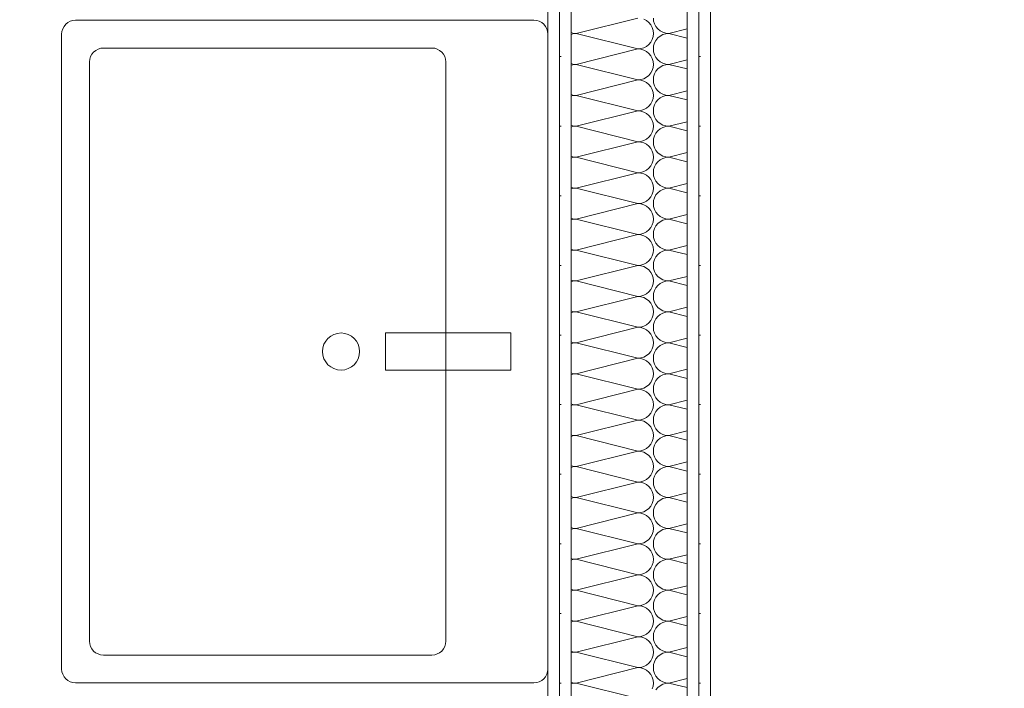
# Model space of a CAD drawing. Header units: metres. Extents: x -167 to 262, y -186 to 508.
# Tile 150 of 207: x 41.149 to 42.21, y 42.723 to 43.444. Entities that reach past the tile are written whole.
import ezdxf

# ---------------------------------------------------------------- set-up
doc = ezdxf.new("R2010")
doc.units = ezdxf.units.M
doc.header["$MEASUREMENT"] = 0
for name, color, linetype in [('10 Wand außen', 7, 'Continuous'), ('50 Sanitäreinrichtung', 7, 'Continuous'), ('60 Auffüllung', 7, 'Continuous'), ('94 Genehmigungsplanung Bemaßung', 7, 'Continuous')]:
    doc.layers.add(name, color=color, linetype=linetype)
doc.styles.add('ERSTELLTER_STIL_1', font='arial.ttf')
doc.dimstyles.new('ERSTELLTER_STIL__1', dxfattribs={"dimtxt": 0.25, "dimasz": 0.19, "dimexe": 0.18, "dimexo": 0.1, "dimgap": 0, "dimtad": 1, "dimtih": 1, "dimtoh": 1, "dimzin": 0, "dimdsep": 46, "dimtxsty": 'ERSTELLTER_STIL_1', "dimblk": 'ARROWHEAD_6', "dimblk1": 'ARROWHEAD_6', "dimblk2": 'ARROWHEAD_6', "dimcen": 0.09, "dimclrd": 7, "dimclre": 7, "dimclrt": 7, "dimazin": 0, "dimtfac": 1, "dimtdec": 4, "dimtmove": 0, "dimatfit": 3, "dimfxl": 1, "dimtolj": 1, "dimtzin": 0, "dimarcsym": 0})
pattern_1 = [(0, (27236.132094, 33357.27905), (0, 0.075), [0, -0.075])]

# ---------------------------------------------------------------- blocks, each defined once
blk = doc.blocks.new('*X102', base_point=(27236.1321, 33357.279))
at = {"layer": '10 Wand außen', "color": 8, "linetype": 'Continuous', "lineweight": 18}
for p, q in [((41.8154, 43.4457), (41.7488, 43.429)), ((41.8321, 43.4457), (41.8324, 43.4425)), ((41.8247, 43.4429), (41.8218, 43.4444)), ((41.8272, 43.4408), (41.8247, 43.4429)), ((41.8293, 43.4383), (41.8272, 43.4408)), ((41.8308, 43.4354), (41.8293, 43.4383)), ((41.8318, 43.4323), (41.8308, 43.4354)), ((41.8324, 43.4425), (41.8334, 43.4393)), ((41.8334, 43.4393), (41.8349, 43.4365)), ((41.8349, 43.4365), (41.837, 43.4339)), ((41.7435, 43.43), (41.7455, 43.4294)), ((41.7455, 43.4287), (41.7435, 43.4281)), ((41.7455, 43.4294), (41.7488, 43.429)), ((41.7488, 43.429), (41.7455, 43.4287)), ((41.8154, 43.4124), (41.7488, 43.429)), ((41.8308, 43.4227), (41.8318, 43.4258)), ((41.8321, 43.429), (41.8318, 43.4323)), ((41.8318, 43.4258), (41.8321, 43.429)), ((41.837, 43.4242), (41.8349, 43.4216)), ((41.837, 43.4339), (41.8395, 43.4319)), ((41.8395, 43.4262), (41.837, 43.4242)), ((41.8395, 43.4319), (41.8424, 43.4303)), ((41.8424, 43.4278), (41.8395, 43.4262)), ((41.8424, 43.4303), (41.8455, 43.4294)), ((41.8455, 43.4287), (41.8424, 43.4278)), ((41.8455, 43.4294), (41.8488, 43.429)), ((41.8488, 43.429), (41.8455, 43.4287)), ((41.8685, 43.434), (41.8488, 43.429)), ((41.8685, 43.4241), (41.8488, 43.429)), ((41.8187, 43.4127), (41.8218, 43.4137)), ((41.8218, 43.4137), (41.8247, 43.4152)), ((41.8247, 43.4152), (41.8272, 43.4173)), ((41.8272, 43.4173), (41.8293, 43.4198)), ((41.8293, 43.4198), (41.8308, 43.4227)), ((41.8324, 43.4156), (41.8321, 43.4124)), ((41.8334, 43.4188), (41.8324, 43.4156)), ((41.8349, 43.4216), (41.8334, 43.4188)), ((41.8154, 43.4124), (41.7488, 43.3957)), ((41.8154, 43.4124), (41.8187, 43.4127)), ((41.8187, 43.4121), (41.8154, 43.4124)), ((41.8218, 43.4111), (41.8187, 43.4121)), ((41.8247, 43.4096), (41.8218, 43.4111)), ((41.8272, 43.4075), (41.8247, 43.4096)), ((41.8293, 43.405), (41.8272, 43.4075)), ((41.8308, 43.4021), (41.8293, 43.405)), ((41.8321, 43.4124), (41.8324, 43.4091)), ((41.8324, 43.4091), (41.8334, 43.406)), ((41.8334, 43.406), (41.8349, 43.4031)), ((41.8349, 43.4031), (41.837, 43.4006)), ((41.7435, 43.3966), (41.7455, 43.396)), ((41.7455, 43.3954), (41.7435, 43.3948)), ((41.7455, 43.396), (41.7488, 43.3957)), ((41.7488, 43.3957), (41.7455, 43.3954)), ((41.8154, 43.379), (41.7488, 43.3957)), ((41.8318, 43.399), (41.8308, 43.4021)), ((41.8308, 43.3893), (41.8318, 43.3925)), ((41.8321, 43.3957), (41.8318, 43.399)), ((41.8318, 43.3925), (41.8321, 43.3957)), ((41.837, 43.4006), (41.8395, 43.3985)), ((41.8395, 43.3929), (41.837, 43.3908)), ((41.8395, 43.3985), (41.8424, 43.397)), ((41.8424, 43.3944), (41.8395, 43.3929)), ((41.8424, 43.397), (41.8455, 43.396)), ((41.8455, 43.3954), (41.8424, 43.3944)), ((41.8455, 43.396), (41.8488, 43.3957)), ((41.8488, 43.3957), (41.8455, 43.3954)), ((41.8685, 43.4007), (41.8488, 43.3957)), ((41.8685, 43.3908), (41.8488, 43.3957)), ((41.8218, 43.3803), (41.8247, 43.3819)), ((41.8247, 43.3819), (41.8272, 43.3839)), ((41.8272, 43.3839), (41.8293, 43.3865)), ((41.8293, 43.3865), (41.8308, 43.3893)), ((41.8324, 43.3823), (41.8321, 43.379)), ((41.8334, 43.3854), (41.8324, 43.3823)), ((41.8349, 43.3883), (41.8334, 43.3854)), ((41.837, 43.3908), (41.8349, 43.3883)), ((41.8154, 43.379), (41.7488, 43.3624)), ((41.8154, 43.379), (41.8187, 43.3794)), ((41.8187, 43.3787), (41.8154, 43.379)), ((41.8187, 43.3794), (41.8218, 43.3803)), ((41.8218, 43.3778), (41.8187, 43.3787)), ((41.8247, 43.3762), (41.8218, 43.3778)), ((41.8272, 43.3742), (41.8247, 43.3762)), ((41.8293, 43.3716), (41.8272, 43.3742)), ((41.8308, 43.3688), (41.8293, 43.3716)), ((41.8321, 43.379), (41.8324, 43.3758)), ((41.8324, 43.3758), (41.8334, 43.3727)), ((41.8334, 43.3727), (41.8349, 43.3698)), ((41.7435, 43.3633), (41.7455, 43.3627)), ((41.7455, 43.3621), (41.7435, 43.3615)), ((41.7455, 43.3627), (41.7488, 43.3624)), ((41.7488, 43.3624), (41.7455, 43.3621)), ((41.8154, 43.3457), (41.7488, 43.3624)), ((41.8318, 43.3656), (41.8308, 43.3688)), ((41.8321, 43.3624), (41.8318, 43.3656)), ((41.8318, 43.3591), (41.8321, 43.3624)), ((41.8349, 43.3698), (41.837, 43.3673)), ((41.837, 43.3673), (41.8395, 43.3652)), ((41.8395, 43.3652), (41.8424, 43.3637)), ((41.8424, 43.3611), (41.8395, 43.3596)), ((41.8424, 43.3637), (41.8455, 43.3627)), ((41.8455, 43.3621), (41.8424, 43.3611)), ((41.8455, 43.3627), (41.8488, 43.3624)), ((41.8488, 43.3624), (41.8455, 43.3621)), ((41.8685, 43.3673), (41.8488, 43.3624)), ((41.8685, 43.3574), (41.8488, 43.3624)), ((41.8247, 43.3485), (41.8272, 43.3506)), ((41.8272, 43.3506), (41.8293, 43.3531)), ((41.8293, 43.3531), (41.8308, 43.356)), ((41.8308, 43.356), (41.8318, 43.3591)), ((41.8334, 43.3521), (41.8324, 43.349)), ((41.8349, 43.355), (41.8334, 43.3521)), ((41.837, 43.3575), (41.8349, 43.355)), ((41.8395, 43.3596), (41.837, 43.3575)), ((41.8154, 43.3457), (41.7488, 43.329)), ((41.8154, 43.3457), (41.8187, 43.346)), ((41.8187, 43.3454), (41.8154, 43.3457)), ((41.8187, 43.346), (41.8218, 43.347)), ((41.8218, 43.3444), (41.8187, 43.3454)), ((41.8218, 43.347), (41.8247, 43.3485)), ((41.8247, 43.3429), (41.8218, 43.3444)), ((41.8272, 43.3408), (41.8247, 43.3429)), ((41.8293, 43.3383), (41.8272, 43.3408)), ((41.8324, 43.349), (41.8321, 43.3457)), ((41.8321, 43.3457), (41.8324, 43.3425)), ((41.8324, 43.3425), (41.8334, 43.3393)), ((41.8334, 43.3393), (41.8349, 43.3365)), ((41.7435, 43.33), (41.7455, 43.3294)), ((41.7455, 43.3287), (41.7435, 43.3281)), ((41.7455, 43.3294), (41.7488, 43.329)), ((41.7488, 43.329), (41.7455, 43.3287)), ((41.8154, 43.3124), (41.7488, 43.329)), ((41.8308, 43.3354), (41.8293, 43.3383)), ((41.8318, 43.3323), (41.8308, 43.3354)), ((41.8321, 43.329), (41.8318, 43.3323)), ((41.8318, 43.3258), (41.8321, 43.329)), ((41.8349, 43.3365), (41.837, 43.3339)), ((41.837, 43.3339), (41.8395, 43.3319)), ((41.8395, 43.3319), (41.8424, 43.3303)), ((41.8424, 43.3303), (41.8455, 43.3294)), ((41.8455, 43.3287), (41.8424, 43.3278)), ((41.8455, 43.3294), (41.8488, 43.329)), ((41.8488, 43.329), (41.8455, 43.3287)), ((41.8685, 43.334), (41.8488, 43.329)), ((41.8685, 43.3241), (41.8488, 43.329)), ((41.8272, 43.3173), (41.8293, 43.3198)), ((41.8293, 43.3198), (41.8308, 43.3227)), ((41.8308, 43.3227), (41.8318, 43.3258)), ((41.8334, 43.3188), (41.8324, 43.3156)), ((41.8349, 43.3216), (41.8334, 43.3188)), ((41.837, 43.3242), (41.8349, 43.3216)), ((41.8395, 43.3262), (41.837, 43.3242)), ((41.8424, 43.3278), (41.8395, 43.3262)), ((41.8154, 43.3124), (41.7488, 43.2957)), ((41.8154, 43.3124), (41.8187, 43.3127)), ((41.8187, 43.3121), (41.8154, 43.3124)), ((41.8187, 43.3127), (41.8218, 43.3137)), ((41.8218, 43.3111), (41.8187, 43.3121)), ((41.8218, 43.3137), (41.8247, 43.3152)), ((41.8247, 43.3096), (41.8218, 43.3111)), ((41.8247, 43.3152), (41.8272, 43.3173)), ((41.8272, 43.3075), (41.8247, 43.3096)), ((41.8293, 43.305), (41.8272, 43.3075)), ((41.8324, 43.3156), (41.8321, 43.3124)), ((41.8321, 43.3124), (41.8324, 43.3091)), ((41.8324, 43.3091), (41.8334, 43.306)), ((41.7435, 43.2966), (41.7455, 43.296)), ((41.8308, 43.3021), (41.8293, 43.305)), ((41.8318, 43.299), (41.8308, 43.3021)), ((41.8321, 43.2957), (41.8318, 43.299)), ((41.8334, 43.306), (41.8349, 43.3031)), ((41.8349, 43.3031), (41.837, 43.3006)), ((41.837, 43.3006), (41.8395, 43.2985)), ((41.8395, 43.2985), (41.8424, 43.297)), ((41.8424, 43.297), (41.8455, 43.296)), ((41.8685, 43.3007), (41.8488, 43.2957)), ((41.7455, 43.2954), (41.7435, 43.2948)), ((41.7455, 43.296), (41.7488, 43.2957)), ((41.7488, 43.2957), (41.7455, 43.2954)), ((41.8154, 43.279), (41.7488, 43.2957)), ((41.8272, 43.2839), (41.8293, 43.2865)), ((41.8293, 43.2865), (41.8308, 43.2893)), ((41.8308, 43.2893), (41.8318, 43.2925)), ((41.8318, 43.2925), (41.8321, 43.2957)), ((41.8349, 43.2883), (41.8334, 43.2854)), ((41.837, 43.2908), (41.8349, 43.2883)), ((41.8395, 43.2929), (41.837, 43.2908)), ((41.8424, 43.2944), (41.8395, 43.2929)), ((41.8455, 43.2954), (41.8424, 43.2944)), ((41.8455, 43.296), (41.8488, 43.2957)), ((41.8488, 43.2957), (41.8455, 43.2954)), ((41.8685, 43.2908), (41.8488, 43.2957)), ((41.8154, 43.279), (41.7488, 43.2624)), ((41.8154, 43.279), (41.8187, 43.2794)), ((41.8187, 43.2787), (41.8154, 43.279)), ((41.8187, 43.2794), (41.8218, 43.2803)), ((41.8218, 43.2778), (41.8187, 43.2787)), ((41.8218, 43.2803), (41.8247, 43.2819)), ((41.8247, 43.2762), (41.8218, 43.2778)), ((41.8247, 43.2819), (41.8272, 43.2839)), ((41.8272, 43.2742), (41.8247, 43.2762)), ((41.8324, 43.2823), (41.8321, 43.279)), ((41.8321, 43.279), (41.8324, 43.2758)), ((41.8334, 43.2854), (41.8324, 43.2823)), ((41.8324, 43.2758), (41.8334, 43.2727)), ((41.8293, 43.2716), (41.8272, 43.2742)), ((41.8308, 43.2688), (41.8293, 43.2716)), ((41.8318, 43.2656), (41.8308, 43.2688)), ((41.8321, 43.2624), (41.8318, 43.2656)), ((41.8334, 43.2727), (41.8349, 43.2698)), ((41.8349, 43.2698), (41.837, 43.2673)), ((41.837, 43.2673), (41.8395, 43.2652)), ((41.8395, 43.2652), (41.8424, 43.2637)), ((41.8685, 43.2673), (41.8488, 43.2624)), ((41.7435, 43.2633), (41.7455, 43.2627)), ((41.7455, 43.2621), (41.7435, 43.2615)), ((41.7455, 43.2627), (41.7488, 43.2624)), ((41.7488, 43.2624), (41.7455, 43.2621)), ((41.8154, 43.2457), (41.7488, 43.2624)), ((41.8293, 43.2531), (41.8308, 43.256)), ((41.8308, 43.256), (41.8318, 43.2591)), ((41.8318, 43.2591), (41.8321, 43.2624)), ((41.8349, 43.255), (41.8334, 43.2521)), ((41.837, 43.2575), (41.8349, 43.255)), ((41.8395, 43.2596), (41.837, 43.2575)), ((41.8424, 43.2611), (41.8395, 43.2596)), ((41.8424, 43.2637), (41.8455, 43.2627)), ((41.8455, 43.2621), (41.8424, 43.2611)), ((41.8455, 43.2627), (41.8488, 43.2624)), ((41.8488, 43.2624), (41.8455, 43.2621)), ((41.8685, 43.2574), (41.8488, 43.2624)), ((41.8154, 43.2457), (41.7488, 43.229)), ((41.8154, 43.2457), (41.8187, 43.246)), ((41.8187, 43.2454), (41.8154, 43.2457)), ((41.8187, 43.246), (41.8218, 43.247)), ((41.8218, 43.2444), (41.8187, 43.2454)), ((41.8218, 43.247), (41.8247, 43.2485)), ((41.8247, 43.2429), (41.8218, 43.2444)), ((41.8247, 43.2485), (41.8272, 43.2506)), ((41.8272, 43.2506), (41.8293, 43.2531)), ((41.8324, 43.249), (41.8321, 43.2457)), ((41.8321, 43.2457), (41.8324, 43.2425)), ((41.8334, 43.2521), (41.8324, 43.249)), ((41.8272, 43.2408), (41.8247, 43.2429)), ((41.8293, 43.2383), (41.8272, 43.2408)), ((41.8308, 43.2354), (41.8293, 43.2383)), ((41.8318, 43.2323), (41.8308, 43.2354)), ((41.8324, 43.2425), (41.8334, 43.2393)), ((41.8334, 43.2393), (41.8349, 43.2365)), ((41.8349, 43.2365), (41.837, 43.2339)), ((41.837, 43.2339), (41.8395, 43.2319)), ((41.8685, 43.234), (41.8488, 43.229)), ((41.7435, 43.23), (41.7455, 43.2294)), ((41.7455, 43.2287), (41.7435, 43.2281)), ((41.7455, 43.2294), (41.7488, 43.229)), ((41.7488, 43.229), (41.7455, 43.2287)), ((41.8154, 43.2124), (41.7488, 43.229)), ((41.8293, 43.2198), (41.8308, 43.2227)), ((41.8308, 43.2227), (41.8318, 43.2258)), ((41.8321, 43.229), (41.8318, 43.2323)), ((41.8318, 43.2258), (41.8321, 43.229)), ((41.837, 43.2242), (41.8349, 43.2216)), ((41.8395, 43.2262), (41.837, 43.2242)), ((41.8395, 43.2319), (41.8424, 43.2303)), ((41.8424, 43.2278), (41.8395, 43.2262)), ((41.8424, 43.2303), (41.8455, 43.2294)), ((41.8455, 43.2287), (41.8424, 43.2278)), ((41.8455, 43.2294), (41.8488, 43.229)), ((41.8488, 43.229), (41.8455, 43.2287)), ((41.8685, 43.2241), (41.8488, 43.229)), ((41.8154, 43.2124), (41.7488, 43.1957)), ((41.8154, 43.2124), (41.8187, 43.2127)), ((41.8187, 43.2121), (41.8154, 43.2124)), ((41.8187, 43.2127), (41.8218, 43.2137)), ((41.8218, 43.2111), (41.8187, 43.2121)), ((41.8218, 43.2137), (41.8247, 43.2152)), ((41.8247, 43.2152), (41.8272, 43.2173)), ((41.8272, 43.2173), (41.8293, 43.2198)), ((41.8324, 43.2156), (41.8321, 43.2124)), ((41.8321, 43.2124), (41.8324, 43.2091)), ((41.8334, 43.2188), (41.8324, 43.2156)), ((41.8349, 43.2216), (41.8334, 43.2188)), ((41.8247, 43.2096), (41.8218, 43.2111)), ((41.8272, 43.2075), (41.8247, 43.2096)), ((41.8293, 43.205), (41.8272, 43.2075)), ((41.8308, 43.2021), (41.8293, 43.205)), ((41.8318, 43.199), (41.8308, 43.2021)), ((41.8324, 43.2091), (41.8334, 43.206)), ((41.8334, 43.206), (41.8349, 43.2031)), ((41.8349, 43.2031), (41.837, 43.2006)), ((41.7435, 43.1966), (41.7455, 43.196)), ((41.7455, 43.1954), (41.7435, 43.1948)), ((41.7455, 43.196), (41.7488, 43.1957)), ((41.7488, 43.1957), (41.7455, 43.1954)), ((41.8154, 43.179), (41.7488, 43.1957)), ((41.8308, 43.1893), (41.8318, 43.1925)), ((41.8321, 43.1957), (41.8318, 43.199)), ((41.8318, 43.1925), (41.8321, 43.1957)), ((41.837, 43.1908), (41.8349, 43.1883)), ((41.837, 43.2006), (41.8395, 43.1985)), ((41.8395, 43.1929), (41.837, 43.1908)), ((41.8395, 43.1985), (41.8424, 43.197)), ((41.8424, 43.1944), (41.8395, 43.1929)), ((41.8424, 43.197), (41.8455, 43.196)), ((41.8455, 43.1954), (41.8424, 43.1944)), ((41.8455, 43.196), (41.8488, 43.1957)), ((41.8488, 43.1957), (41.8455, 43.1954)), ((41.8685, 43.2007), (41.8488, 43.1957)), ((41.8685, 43.1908), (41.8488, 43.1957)), ((41.8187, 43.1794), (41.8218, 43.1803)), ((41.8218, 43.1803), (41.8247, 43.1819)), ((41.8247, 43.1819), (41.8272, 43.1839)), ((41.8272, 43.1839), (41.8293, 43.1865)), ((41.8293, 43.1865), (41.8308, 43.1893)), ((41.8324, 43.1823), (41.8321, 43.179)), ((41.8334, 43.1854), (41.8324, 43.1823)), ((41.8349, 43.1883), (41.8334, 43.1854)), ((41.8154, 43.179), (41.7488, 43.1624)), ((41.8154, 43.179), (41.8187, 43.1794)), ((41.8187, 43.1787), (41.8154, 43.179)), ((41.8218, 43.1778), (41.8187, 43.1787)), ((41.8247, 43.1762), (41.8218, 43.1778)), ((41.8272, 43.1742), (41.8247, 43.1762)), ((41.8293, 43.1716), (41.8272, 43.1742)), ((41.8308, 43.1688), (41.8293, 43.1716)), ((41.8321, 43.179), (41.8324, 43.1758)), ((41.8324, 43.1758), (41.8334, 43.1727)), ((41.8334, 43.1727), (41.8349, 43.1698)), ((41.8349, 43.1698), (41.837, 43.1673)), ((41.7435, 43.1633), (41.7455, 43.1627)), ((41.7455, 43.1621), (41.7435, 43.1615)), ((41.7455, 43.1627), (41.7488, 43.1624)), ((41.7488, 43.1624), (41.7455, 43.1621)), ((41.8154, 43.1457), (41.7488, 43.1624)), ((41.8318, 43.1656), (41.8308, 43.1688)), ((41.8308, 43.156), (41.8318, 43.1591)), ((41.8321, 43.1624), (41.8318, 43.1656)), ((41.8318, 43.1591), (41.8321, 43.1624)), ((41.837, 43.1673), (41.8395, 43.1652)), ((41.8395, 43.1596), (41.837, 43.1575)), ((41.8395, 43.1652), (41.8424, 43.1637)), ((41.8424, 43.1611), (41.8395, 43.1596)), ((41.8424, 43.1637), (41.8455, 43.1627)), ((41.8455, 43.1621), (41.8424, 43.1611)), ((41.8455, 43.1627), (41.8488, 43.1624)), ((41.8488, 43.1624), (41.8455, 43.1621)), ((41.8685, 43.1673), (41.8488, 43.1624)), ((41.8685, 43.1574), (41.8488, 43.1624)), ((41.8218, 43.147), (41.8247, 43.1485)), ((41.8247, 43.1485), (41.8272, 43.1506)), ((41.8272, 43.1506), (41.8293, 43.1531)), ((41.8293, 43.1531), (41.8308, 43.156)), ((41.8324, 43.149), (41.8321, 43.1457)), ((41.8334, 43.1521), (41.8324, 43.149)), ((41.8349, 43.155), (41.8334, 43.1521)), ((41.837, 43.1575), (41.8349, 43.155)), ((41.8154, 43.1457), (41.7488, 43.129)), ((41.8154, 43.1457), (41.8187, 43.146)), ((41.8187, 43.1454), (41.8154, 43.1457)), ((41.8187, 43.146), (41.8218, 43.147)), ((41.8218, 43.1444), (41.8187, 43.1454)), ((41.8247, 43.1429), (41.8218, 43.1444)), ((41.8272, 43.1408), (41.8247, 43.1429)), ((41.8293, 43.1383), (41.8272, 43.1408)), ((41.8308, 43.1354), (41.8293, 43.1383)), ((41.8321, 43.1457), (41.8324, 43.1425)), ((41.8324, 43.1425), (41.8334, 43.1393)), ((41.8334, 43.1393), (41.8349, 43.1365)), ((41.7435, 43.13), (41.7455, 43.1294)), ((41.7455, 43.1287), (41.7435, 43.1281)), ((41.7455, 43.1294), (41.7488, 43.129)), ((41.7488, 43.129), (41.7455, 43.1287)), ((41.8154, 43.1124), (41.7488, 43.129)), ((41.8318, 43.1323), (41.8308, 43.1354)), ((41.8321, 43.129), (41.8318, 43.1323)), ((41.8318, 43.1258), (41.8321, 43.129)), ((41.8349, 43.1365), (41.837, 43.1339)), ((41.837, 43.1339), (41.8395, 43.1319)), ((41.8395, 43.1319), (41.8424, 43.1303)), ((41.8424, 43.1278), (41.8395, 43.1262)), ((41.8424, 43.1303), (41.8455, 43.1294)), ((41.8455, 43.1287), (41.8424, 43.1278)), ((41.8455, 43.1294), (41.8488, 43.129)), ((41.8488, 43.129), (41.8455, 43.1287)), ((41.8685, 43.134), (41.8488, 43.129)), ((41.8685, 43.1241), (41.8488, 43.129)), ((41.8247, 43.1152), (41.8272, 43.1173)), ((41.8272, 43.1173), (41.8293, 43.1198)), ((41.8293, 43.1198), (41.8308, 43.1227)), ((41.8308, 43.1227), (41.8318, 43.1258)), ((41.8334, 43.1188), (41.8324, 43.1156)), ((41.8349, 43.1216), (41.8334, 43.1188)), ((41.837, 43.1242), (41.8349, 43.1216)), ((41.8395, 43.1262), (41.837, 43.1242)), ((41.8154, 43.1124), (41.7488, 43.0957)), ((41.8154, 43.1124), (41.8187, 43.1127)), ((41.8187, 43.1121), (41.8154, 43.1124)), ((41.8187, 43.1127), (41.8218, 43.1137)), ((41.8218, 43.1111), (41.8187, 43.1121)), ((41.8218, 43.1137), (41.8247, 43.1152)), ((41.8247, 43.1096), (41.8218, 43.1111)), ((41.8272, 43.1075), (41.8247, 43.1096)), ((41.8293, 43.105), (41.8272, 43.1075)), ((41.8324, 43.1156), (41.8321, 43.1124)), ((41.8321, 43.1124), (41.8324, 43.1091)), ((41.8324, 43.1091), (41.8334, 43.106)), ((41.8334, 43.106), (41.8349, 43.1031)), ((41.7435, 43.0966), (41.7455, 43.096)), ((41.7455, 43.0954), (41.7435, 43.0948)), ((41.7455, 43.096), (41.7488, 43.0957)), ((41.7488, 43.0957), (41.7455, 43.0954)), ((41.8154, 43.079), (41.7488, 43.0957)), ((41.8308, 43.1021), (41.8293, 43.105)), ((41.8318, 43.099), (41.8308, 43.1021)), ((41.8321, 43.0957), (41.8318, 43.099)), ((41.8318, 43.0925), (41.8321, 43.0957)), ((41.8349, 43.1031), (41.837, 43.1006)), ((41.837, 43.1006), (41.8395, 43.0985)), ((41.8395, 43.0985), (41.8424, 43.097)), ((41.8424, 43.097), (41.8455, 43.096)), ((41.8455, 43.0954), (41.8424, 43.0944)), ((41.8455, 43.096), (41.8488, 43.0957)), ((41.8488, 43.0957), (41.8455, 43.0954)), ((41.8685, 43.1007), (41.8488, 43.0957)), ((41.8685, 43.0908), (41.8488, 43.0957)), ((41.8272, 43.0839), (41.8293, 43.0865)), ((41.8293, 43.0865), (41.8308, 43.0893)), ((41.8308, 43.0893), (41.8318, 43.0925)), ((41.8334, 43.0854), (41.8324, 43.0823)), ((41.8349, 43.0883), (41.8334, 43.0854)), ((41.837, 43.0908), (41.8349, 43.0883)), ((41.8395, 43.0929), (41.837, 43.0908)), ((41.8424, 43.0944), (41.8395, 43.0929)), ((41.8154, 43.079), (41.7488, 43.0624)), ((41.8154, 43.079), (41.8187, 43.0794)), ((41.8187, 43.0787), (41.8154, 43.079)), ((41.8187, 43.0794), (41.8218, 43.0803)), ((41.8218, 43.0778), (41.8187, 43.0787)), ((41.8218, 43.0803), (41.8247, 43.0819)), ((41.8247, 43.0762), (41.8218, 43.0778)), ((41.8247, 43.0819), (41.8272, 43.0839)), ((41.8272, 43.0742), (41.8247, 43.0762)), ((41.8293, 43.0716), (41.8272, 43.0742)), ((41.8324, 43.0823), (41.8321, 43.079)), ((41.8321, 43.079), (41.8324, 43.0758)), ((41.8324, 43.0758), (41.8334, 43.0727)), ((41.7435, 43.0633), (41.7455, 43.0627)), ((41.8308, 43.0688), (41.8293, 43.0716)), ((41.8318, 43.0656), (41.8308, 43.0688)), ((41.8321, 43.0624), (41.8318, 43.0656)), ((41.8334, 43.0727), (41.8349, 43.0698)), ((41.8349, 43.0698), (41.837, 43.0673)), ((41.837, 43.0673), (41.8395, 43.0652)), ((41.8395, 43.0652), (41.8424, 43.0637)), ((41.8424, 43.0637), (41.8455, 43.0627)), ((41.8685, 43.0673), (41.8488, 43.0624)), ((41.7455, 43.0621), (41.7435, 43.0615)), ((41.7455, 43.0627), (41.7488, 43.0624)), ((41.7488, 43.0624), (41.7455, 43.0621)), ((41.8154, 43.0457), (41.7488, 43.0624)), ((41.8272, 43.0506), (41.8293, 43.0531)), ((41.8293, 43.0531), (41.8308, 43.056)), ((41.8308, 43.056), (41.8318, 43.0591)), ((41.8318, 43.0591), (41.8321, 43.0624)), ((41.8349, 43.055), (41.8334, 43.0521)), ((41.837, 43.0575), (41.8349, 43.055)), ((41.8395, 43.0596), (41.837, 43.0575)), ((41.8424, 43.0611), (41.8395, 43.0596)), ((41.8455, 43.0621), (41.8424, 43.0611)), ((41.8455, 43.0627), (41.8488, 43.0624)), ((41.8488, 43.0624), (41.8455, 43.0621)), ((41.8685, 43.0574), (41.8488, 43.0624)), ((41.8154, 43.0457), (41.7488, 43.029)), ((41.8154, 43.0457), (41.8187, 43.046)), ((41.8187, 43.0454), (41.8154, 43.0457)), ((41.8187, 43.046), (41.8218, 43.047)), ((41.8218, 43.0444), (41.8187, 43.0454)), ((41.8218, 43.047), (41.8247, 43.0485)), ((41.8247, 43.0429), (41.8218, 43.0444)), ((41.8247, 43.0485), (41.8272, 43.0506)), ((41.8272, 43.0408), (41.8247, 43.0429)), ((41.8324, 43.049), (41.8321, 43.0457)), ((41.8321, 43.0457), (41.8324, 43.0425)), ((41.8334, 43.0521), (41.8324, 43.049)), ((41.8324, 43.0425), (41.8334, 43.0393)), ((41.8293, 43.0383), (41.8272, 43.0408)), ((41.8308, 43.0354), (41.8293, 43.0383)), ((41.8318, 43.0323), (41.8308, 43.0354)), ((41.8321, 43.029), (41.8318, 43.0323)), ((41.8334, 43.0393), (41.8349, 43.0365)), ((41.8349, 43.0365), (41.837, 43.0339)), ((41.837, 43.0339), (41.8395, 43.0319)), ((41.8395, 43.0319), (41.8424, 43.0303)), ((41.8685, 43.034), (41.8488, 43.029)), ((41.7435, 43.03), (41.7455, 43.0294)), ((41.7455, 43.0287), (41.7435, 43.0281)), ((41.7455, 43.0294), (41.7488, 43.029)), ((41.7488, 43.029), (41.7455, 43.0287)), ((41.8154, 43.0124), (41.7488, 43.029)), ((41.8293, 43.0198), (41.8308, 43.0227)), ((41.8308, 43.0227), (41.8318, 43.0258)), ((41.8318, 43.0258), (41.8321, 43.029)), ((41.8349, 43.0216), (41.8334, 43.0188)), ((41.837, 43.0242), (41.8349, 43.0216)), ((41.8395, 43.0262), (41.837, 43.0242)), ((41.8424, 43.0278), (41.8395, 43.0262)), ((41.8424, 43.0303), (41.8455, 43.0294)), ((41.8455, 43.0287), (41.8424, 43.0278)), ((41.8455, 43.0294), (41.8488, 43.029)), ((41.8488, 43.029), (41.8455, 43.0287)), ((41.8685, 43.0241), (41.8488, 43.029)), ((41.8154, 43.0124), (41.7488, 42.9957)), ((41.8154, 43.0124), (41.8187, 43.0127)), ((41.8187, 43.0121), (41.8154, 43.0124)), ((41.8187, 43.0127), (41.8218, 43.0137)), ((41.8218, 43.0111), (41.8187, 43.0121)), ((41.8218, 43.0137), (41.8247, 43.0152)), ((41.8247, 43.0096), (41.8218, 43.0111)), ((41.8247, 43.0152), (41.8272, 43.0173)), ((41.8272, 43.0173), (41.8293, 43.0198)), ((41.8324, 43.0156), (41.8321, 43.0124)), ((41.8321, 43.0124), (41.8324, 43.0091)), ((41.8334, 43.0188), (41.8324, 43.0156)), ((41.8272, 43.0075), (41.8247, 43.0096)), ((41.8293, 43.005), (41.8272, 43.0075)), ((41.8308, 43.0021), (41.8293, 43.005)), ((41.8318, 42.999), (41.8308, 43.0021)), ((41.8324, 43.0091), (41.8334, 43.006)), ((41.8334, 43.006), (41.8349, 43.0031)), ((41.8349, 43.0031), (41.837, 43.0006)), ((41.837, 43.0006), (41.8395, 42.9985)), ((41.8685, 43.0007), (41.8488, 42.9957)), ((41.7435, 42.9966), (41.7455, 42.996)), ((41.7455, 42.9954), (41.7435, 42.9948)), ((41.7455, 42.996), (41.7488, 42.9957)), ((41.7488, 42.9957), (41.7455, 42.9954)), ((41.8154, 42.979), (41.7488, 42.9957)), ((41.8293, 42.9865), (41.8308, 42.9893)), ((41.8308, 42.9893), (41.8318, 42.9925)), ((41.8321, 42.9957), (41.8318, 42.999)), ((41.8318, 42.9925), (41.8321, 42.9957)), ((41.837, 42.9908), (41.8349, 42.9883)), ((41.8395, 42.9929), (41.837, 42.9908)), ((41.8395, 42.9985), (41.8424, 42.997)), ((41.8424, 42.9944), (41.8395, 42.9929)), ((41.8424, 42.997), (41.8455, 42.996)), ((41.8455, 42.9954), (41.8424, 42.9944)), ((41.8455, 42.996), (41.8488, 42.9957)), ((41.8488, 42.9957), (41.8455, 42.9954)), ((41.8685, 42.9908), (41.8488, 42.9957)), ((41.8154, 42.979), (41.7488, 42.9624)), ((41.8154, 42.979), (41.8187, 42.9794)), ((41.8187, 42.9787), (41.8154, 42.979)), ((41.8187, 42.9794), (41.8218, 42.9803)), ((41.8218, 42.9778), (41.8187, 42.9787)), ((41.8218, 42.9803), (41.8247, 42.9819)), ((41.8247, 42.9819), (41.8272, 42.9839)), ((41.8272, 42.9839), (41.8293, 42.9865)), ((41.8324, 42.9823), (41.8321, 42.979)), ((41.8321, 42.979), (41.8324, 42.9758)), ((41.8334, 42.9854), (41.8324, 42.9823)), ((41.8349, 42.9883), (41.8334, 42.9854)), ((41.8247, 42.9762), (41.8218, 42.9778)), ((41.8272, 42.9742), (41.8247, 42.9762)), ((41.8293, 42.9716), (41.8272, 42.9742)), ((41.8308, 42.9688), (41.8293, 42.9716)), ((41.8318, 42.9656), (41.8308, 42.9688)), ((41.8324, 42.9758), (41.8334, 42.9727)), ((41.8334, 42.9727), (41.8349, 42.9698)), ((41.8349, 42.9698), (41.837, 42.9673)), ((41.7435, 42.9633), (41.7455, 42.9627)), ((41.7455, 42.9621), (41.7435, 42.9615)), ((41.7455, 42.9627), (41.7488, 42.9624)), ((41.7488, 42.9624), (41.7455, 42.9621)), ((41.8154, 42.9457), (41.7488, 42.9624)), ((41.8308, 42.956), (41.8318, 42.9591)), ((41.8321, 42.9624), (41.8318, 42.9656)), ((41.8318, 42.9591), (41.8321, 42.9624)), ((41.837, 42.9575), (41.8349, 42.955)), ((41.837, 42.9673), (41.8395, 42.9652)), ((41.8395, 42.9596), (41.837, 42.9575)), ((41.8395, 42.9652), (41.8424, 42.9637)), ((41.8424, 42.9611), (41.8395, 42.9596)), ((41.8424, 42.9637), (41.8455, 42.9627)), ((41.8455, 42.9621), (41.8424, 42.9611)), ((41.8455, 42.9627), (41.8488, 42.9624)), ((41.8488, 42.9624), (41.8455, 42.9621)), ((41.8685, 42.9673), (41.8488, 42.9624)), ((41.8685, 42.9574), (41.8488, 42.9624)), ((41.8187, 42.946), (41.8218, 42.947)), ((41.8218, 42.947), (41.8247, 42.9485)), ((41.8247, 42.9485), (41.8272, 42.9506)), ((41.8272, 42.9506), (41.8293, 42.9531)), ((41.8293, 42.9531), (41.8308, 42.956)), ((41.8324, 42.949), (41.8321, 42.9457)), ((41.8334, 42.9521), (41.8324, 42.949)), ((41.8349, 42.955), (41.8334, 42.9521)), ((41.8154, 42.9457), (41.7488, 42.929)), ((41.8154, 42.9457), (41.8187, 42.946)), ((41.8187, 42.9454), (41.8154, 42.9457)), ((41.8218, 42.9444), (41.8187, 42.9454)), ((41.8247, 42.9429), (41.8218, 42.9444)), ((41.8272, 42.9408), (41.8247, 42.9429)), ((41.8293, 42.9383), (41.8272, 42.9408)), ((41.8308, 42.9354), (41.8293, 42.9383)), ((41.8321, 42.9457), (41.8324, 42.9425)), ((41.8324, 42.9425), (41.8334, 42.9393)), ((41.8334, 42.9393), (41.8349, 42.9365)), ((41.8349, 42.9365), (41.837, 42.9339)), ((41.7435, 42.93), (41.7455, 42.9294)), ((41.7455, 42.9287), (41.7435, 42.9281)), ((41.7455, 42.9294), (41.7488, 42.929)), ((41.7488, 42.929), (41.7455, 42.9287)), ((41.8154, 42.9124), (41.7488, 42.929)), ((41.8318, 42.9323), (41.8308, 42.9354)), ((41.8308, 42.9227), (41.8318, 42.9258)), ((41.8321, 42.929), (41.8318, 42.9323)), ((41.8318, 42.9258), (41.8321, 42.929)), ((41.837, 42.9339), (41.8395, 42.9319)), ((41.8395, 42.9262), (41.837, 42.9242)), ((41.8395, 42.9319), (41.8424, 42.9303)), ((41.8424, 42.9278), (41.8395, 42.9262)), ((41.8424, 42.9303), (41.8455, 42.9294)), ((41.8455, 42.9287), (41.8424, 42.9278)), ((41.8455, 42.9294), (41.8488, 42.929)), ((41.8488, 42.929), (41.8455, 42.9287)), ((41.8685, 42.934), (41.8488, 42.929)), ((41.8685, 42.9241), (41.8488, 42.929)), ((41.8218, 42.9137), (41.8247, 42.9152)), ((41.8247, 42.9152), (41.8272, 42.9173)), ((41.8272, 42.9173), (41.8293, 42.9198)), ((41.8293, 42.9198), (41.8308, 42.9227)), ((41.8324, 42.9156), (41.8321, 42.9124)), ((41.8334, 42.9188), (41.8324, 42.9156)), ((41.8349, 42.9216), (41.8334, 42.9188)), ((41.837, 42.9242), (41.8349, 42.9216)), ((41.8154, 42.9124), (41.7488, 42.8957)), ((41.8154, 42.9124), (41.8187, 42.9127)), ((41.8187, 42.9121), (41.8154, 42.9124)), ((41.8187, 42.9127), (41.8218, 42.9137)), ((41.8218, 42.9111), (41.8187, 42.9121)), ((41.8247, 42.9096), (41.8218, 42.9111)), ((41.8272, 42.9075), (41.8247, 42.9096)), ((41.8293, 42.905), (41.8272, 42.9075)), ((41.8308, 42.9021), (41.8293, 42.905)), ((41.8321, 42.9124), (41.8324, 42.9091)), ((41.8324, 42.9091), (41.8334, 42.906)), ((41.8334, 42.906), (41.8349, 42.9031)), ((41.7435, 42.8966), (41.7455, 42.896)), ((41.7455, 42.8954), (41.7435, 42.8948)), ((41.7455, 42.896), (41.7488, 42.8957)), ((41.7488, 42.8957), (41.7455, 42.8954)), ((41.8154, 42.879), (41.7488, 42.8957)), ((41.8318, 42.899), (41.8308, 42.9021)), ((41.8321, 42.8957), (41.8318, 42.899)), ((41.8318, 42.8925), (41.8321, 42.8957)), ((41.8349, 42.9031), (41.837, 42.9006)), ((41.837, 42.9006), (41.8395, 42.8985)), ((41.8395, 42.8985), (41.8424, 42.897)), ((41.8424, 42.8944), (41.8395, 42.8929)), ((41.8424, 42.897), (41.8455, 42.896)), ((41.8455, 42.8954), (41.8424, 42.8944)), ((41.8455, 42.896), (41.8488, 42.8957)), ((41.8488, 42.8957), (41.8455, 42.8954)), ((41.8685, 42.9007), (41.8488, 42.8957)), ((41.8685, 42.8908), (41.8488, 42.8957)), ((41.8247, 42.8819), (41.8272, 42.8839)), ((41.8272, 42.8839), (41.8293, 42.8865)), ((41.8293, 42.8865), (41.8308, 42.8893)), ((41.8308, 42.8893), (41.8318, 42.8925)), ((41.8334, 42.8854), (41.8324, 42.8823)), ((41.8349, 42.8883), (41.8334, 42.8854)), ((41.837, 42.8908), (41.8349, 42.8883)), ((41.8395, 42.8929), (41.837, 42.8908)), ((41.8154, 42.879), (41.7488, 42.8624)), ((41.8154, 42.879), (41.8187, 42.8794)), ((41.8187, 42.8787), (41.8154, 42.879)), ((41.8187, 42.8794), (41.8218, 42.8803)), ((41.8218, 42.8778), (41.8187, 42.8787)), ((41.8218, 42.8803), (41.8247, 42.8819)), ((41.8247, 42.8762), (41.8218, 42.8778)), ((41.8272, 42.8742), (41.8247, 42.8762)), ((41.8293, 42.8716), (41.8272, 42.8742)), ((41.8324, 42.8823), (41.8321, 42.879)), ((41.8321, 42.879), (41.8324, 42.8758)), ((41.8324, 42.8758), (41.8334, 42.8727)), ((41.8334, 42.8727), (41.8349, 42.8698)), ((41.7435, 42.8633), (41.7455, 42.8627)), ((41.7455, 42.8621), (41.7435, 42.8615)), ((41.7455, 42.8627), (41.7488, 42.8624)), ((41.7488, 42.8624), (41.7455, 42.8621)), ((41.8154, 42.8457), (41.7488, 42.8624)), ((41.8308, 42.8688), (41.8293, 42.8716)), ((41.8318, 42.8656), (41.8308, 42.8688)), ((41.8321, 42.8624), (41.8318, 42.8656)), ((41.8318, 42.8591), (41.8321, 42.8624)), ((41.8349, 42.8698), (41.837, 42.8673)), ((41.837, 42.8673), (41.8395, 42.8652)), ((41.8395, 42.8652), (41.8424, 42.8637)), ((41.8424, 42.8637), (41.8455, 42.8627)), ((41.8455, 42.8621), (41.8424, 42.8611)), ((41.8455, 42.8627), (41.8488, 42.8624)), ((41.8488, 42.8624), (41.8455, 42.8621)), ((41.8685, 42.8673), (41.8488, 42.8624)), ((41.8685, 42.8574), (41.8488, 42.8624)), ((41.8272, 42.8506), (41.8293, 42.8531)), ((41.8293, 42.8531), (41.8308, 42.856)), ((41.8308, 42.856), (41.8318, 42.8591)), ((41.8334, 42.8521), (41.8324, 42.849)), ((41.8349, 42.855), (41.8334, 42.8521)), ((41.837, 42.8575), (41.8349, 42.855)), ((41.8395, 42.8596), (41.837, 42.8575)), ((41.8424, 42.8611), (41.8395, 42.8596)), ((41.8154, 42.8457), (41.7488, 42.829)), ((41.8154, 42.8457), (41.8187, 42.846)), ((41.8187, 42.8454), (41.8154, 42.8457)), ((41.8187, 42.846), (41.8218, 42.847)), ((41.8218, 42.8444), (41.8187, 42.8454)), ((41.8218, 42.847), (41.8247, 42.8485)), ((41.8247, 42.8429), (41.8218, 42.8444)), ((41.8247, 42.8485), (41.8272, 42.8506)), ((41.8272, 42.8408), (41.8247, 42.8429)), ((41.8293, 42.8383), (41.8272, 42.8408)), ((41.8324, 42.849), (41.8321, 42.8457)), ((41.8321, 42.8457), (41.8324, 42.8425)), ((41.8324, 42.8425), (41.8334, 42.8393)), ((41.7435, 42.83), (41.7455, 42.8294)), ((41.8308, 42.8354), (41.8293, 42.8383)), ((41.8318, 42.8323), (41.8308, 42.8354)), ((41.8321, 42.829), (41.8318, 42.8323)), ((41.8334, 42.8393), (41.8349, 42.8365)), ((41.8349, 42.8365), (41.837, 42.8339)), ((41.837, 42.8339), (41.8395, 42.8319)), ((41.8395, 42.8319), (41.8424, 42.8303)), ((41.8424, 42.8303), (41.8455, 42.8294)), ((41.8685, 42.834), (41.8488, 42.829)), ((41.7455, 42.8287), (41.7435, 42.8281)), ((41.7455, 42.8294), (41.7488, 42.829)), ((41.7488, 42.829), (41.7455, 42.8287)), ((41.8154, 42.8124), (41.7488, 42.829)), ((41.8272, 42.8173), (41.8293, 42.8198)), ((41.8293, 42.8198), (41.8308, 42.8227)), ((41.8308, 42.8227), (41.8318, 42.8258)), ((41.8318, 42.8258), (41.8321, 42.829)), ((41.8349, 42.8216), (41.8334, 42.8188)), ((41.837, 42.8242), (41.8349, 42.8216)), ((41.8395, 42.8262), (41.837, 42.8242)), ((41.8424, 42.8278), (41.8395, 42.8262)), ((41.8455, 42.8287), (41.8424, 42.8278)), ((41.8455, 42.8294), (41.8488, 42.829)), ((41.8488, 42.829), (41.8455, 42.8287)), ((41.8685, 42.8241), (41.8488, 42.829)), ((41.8154, 42.8124), (41.7488, 42.7957)), ((41.8154, 42.8124), (41.8187, 42.8127)), ((41.8187, 42.8121), (41.8154, 42.8124)), ((41.8187, 42.8127), (41.8218, 42.8137)), ((41.8218, 42.8111), (41.8187, 42.8121)), ((41.8218, 42.8137), (41.8247, 42.8152)), ((41.8247, 42.8096), (41.8218, 42.8111)), ((41.8247, 42.8152), (41.8272, 42.8173)), ((41.8272, 42.8075), (41.8247, 42.8096)), ((41.8324, 42.8156), (41.8321, 42.8124)), ((41.8321, 42.8124), (41.8324, 42.8091)), ((41.8334, 42.8188), (41.8324, 42.8156)), ((41.8324, 42.8091), (41.8334, 42.806)), ((41.8293, 42.805), (41.8272, 42.8075)), ((41.8308, 42.8021), (41.8293, 42.805)), ((41.8318, 42.799), (41.8308, 42.8021)), ((41.8321, 42.7957), (41.8318, 42.799)), ((41.8334, 42.806), (41.8349, 42.8031)), ((41.8349, 42.8031), (41.837, 42.8006)), ((41.837, 42.8006), (41.8395, 42.7985)), ((41.8395, 42.7985), (41.8424, 42.797)), ((41.8685, 42.8007), (41.8488, 42.7957)), ((41.7435, 42.7966), (41.7455, 42.796)), ((41.7455, 42.7954), (41.7435, 42.7948)), ((41.7455, 42.796), (41.7488, 42.7957)), ((41.7488, 42.7957), (41.7455, 42.7954)), ((41.8154, 42.779), (41.7488, 42.7957)), ((41.8293, 42.7865), (41.8308, 42.7893)), ((41.8308, 42.7893), (41.8318, 42.7925)), ((41.8318, 42.7925), (41.8321, 42.7957)), ((41.8349, 42.7883), (41.8334, 42.7854)), ((41.837, 42.7908), (41.8349, 42.7883)), ((41.8395, 42.7929), (41.837, 42.7908)), ((41.8424, 42.7944), (41.8395, 42.7929)), ((41.8424, 42.797), (41.8455, 42.796)), ((41.8455, 42.7954), (41.8424, 42.7944)), ((41.8455, 42.796), (41.8488, 42.7957)), ((41.8488, 42.7957), (41.8455, 42.7954)), ((41.8685, 42.7908), (41.8488, 42.7957)), ((41.8154, 42.779), (41.7488, 42.7624)), ((41.8154, 42.779), (41.8187, 42.7794)), ((41.8187, 42.7787), (41.8154, 42.779)), ((41.8187, 42.7794), (41.8218, 42.7803)), ((41.8218, 42.7778), (41.8187, 42.7787)), ((41.8218, 42.7803), (41.8247, 42.7819)), ((41.8247, 42.7762), (41.8218, 42.7778)), ((41.8247, 42.7819), (41.8272, 42.7839)), ((41.8272, 42.7839), (41.8293, 42.7865)), ((41.8324, 42.7823), (41.8321, 42.779)), ((41.8321, 42.779), (41.8324, 42.7758)), ((41.8334, 42.7854), (41.8324, 42.7823)), ((41.8272, 42.7742), (41.8247, 42.7762)), ((41.8293, 42.7716), (41.8272, 42.7742)), ((41.8308, 42.7688), (41.8293, 42.7716)), ((41.8318, 42.7656), (41.8308, 42.7688)), ((41.8324, 42.7758), (41.8334, 42.7727)), ((41.8334, 42.7727), (41.8349, 42.7698)), ((41.8349, 42.7698), (41.837, 42.7673)), ((41.837, 42.7673), (41.8395, 42.7652)), ((41.8685, 42.7673), (41.8488, 42.7624)), ((41.7435, 42.7633), (41.7455, 42.7627)), ((41.7455, 42.7621), (41.7435, 42.7615)), ((41.7455, 42.7627), (41.7488, 42.7624)), ((41.7488, 42.7624), (41.7455, 42.7621)), ((41.8154, 42.7457), (41.7488, 42.7624)), ((41.8293, 42.7531), (41.8308, 42.756)), ((41.8308, 42.756), (41.8318, 42.7591)), ((41.8321, 42.7624), (41.8318, 42.7656)), ((41.8318, 42.7591), (41.8321, 42.7624)), ((41.837, 42.7575), (41.8349, 42.755)), ((41.8395, 42.7596), (41.837, 42.7575)), ((41.8395, 42.7652), (41.8424, 42.7637)), ((41.8424, 42.7611), (41.8395, 42.7596)), ((41.8424, 42.7637), (41.8455, 42.7627)), ((41.8455, 42.7621), (41.8424, 42.7611)), ((41.8455, 42.7627), (41.8488, 42.7624)), ((41.8488, 42.7624), (41.8455, 42.7621)), ((41.8685, 42.7574), (41.8488, 42.7624)), ((41.8154, 42.7457), (41.7488, 42.729)), ((41.8154, 42.7457), (41.8187, 42.746)), ((41.8187, 42.7454), (41.8154, 42.7457)), ((41.8187, 42.746), (41.8218, 42.747)), ((41.8218, 42.7444), (41.8187, 42.7454)), ((41.8218, 42.747), (41.8247, 42.7485)), ((41.8247, 42.7485), (41.8272, 42.7506)), ((41.8272, 42.7506), (41.8293, 42.7531)), ((41.8324, 42.749), (41.8321, 42.7457)), ((41.8321, 42.7457), (41.8324, 42.7425)), ((41.8334, 42.7521), (41.8324, 42.749)), ((41.8349, 42.755), (41.8334, 42.7521)), ((41.8247, 42.7429), (41.8218, 42.7444)), ((41.8272, 42.7408), (41.8247, 42.7429)), ((41.8293, 42.7383), (41.8272, 42.7408)), ((41.8308, 42.7354), (41.8293, 42.7383)), ((41.8318, 42.7323), (41.8308, 42.7354)), ((41.8324, 42.7425), (41.8334, 42.7393)), ((41.8334, 42.7393), (41.8349, 42.7365)), ((41.8349, 42.7365), (41.837, 42.7339)), ((41.7435, 42.73), (41.7455, 42.7294)), ((41.7455, 42.7287), (41.7435, 42.7281)), ((41.7455, 42.7294), (41.7488, 42.729)), ((41.7488, 42.729), (41.7455, 42.7287)), ((41.8154, 42.7124), (41.7488, 42.729)), ((41.8308, 42.7227), (41.8318, 42.7258)), ((41.8321, 42.729), (41.8318, 42.7323)), ((41.8318, 42.7258), (41.8321, 42.729)), ((41.837, 42.7242), (41.8349, 42.7216)), ((41.837, 42.7339), (41.8395, 42.7319)), ((41.8395, 42.7262), (41.837, 42.7242)), ((41.8395, 42.7319), (41.8424, 42.7303)), ((41.8424, 42.7278), (41.8395, 42.7262)), ((41.8424, 42.7303), (41.8455, 42.7294)), ((41.8455, 42.7287), (41.8424, 42.7278)), ((41.8455, 42.7294), (41.8488, 42.729)), ((41.8488, 42.729), (41.8455, 42.7287)), ((41.8685, 42.734), (41.8488, 42.729)), ((41.8685, 42.7241), (41.8488, 42.729))]:
    blk.add_line(p, q, dxfattribs=at)
blk = doc.blocks.new('Waschbecken 01 27_2')
at = {"layer": '50 Sanitäreinrichtung', "color": 7, "linetype": 'Continuous', "lineweight": 13}
for p, q in [((-0.3121, -0.11), (0.3121, -0.11)), ((-0.3271, -0.4788), (-0.3271, -0.125)), ((0.3271, -0.125), (0.3271, -0.4788)), ((0.3121, -0.4938), (-0.3121, -0.4938))]:
    blk.add_line(p, q, dxfattribs=at)
at = {"layer": '50 Sanitäreinrichtung', "color": 7, "linetype": 'Continuous', "lineweight": 13, "flags": 128}
blk.add_lwpolyline([(-0.3421, 0), (0.3421, 0, -0.414214), (0.3571, -0.015), (0.3571, -0.5088, -0.414214), (0.3421, -0.5238), (-0.3421, -0.5238, -0.414214), (-0.3571, -0.5088), (-0.3571, -0.015, -0.414214)], format="xyb", close=True, dxfattribs=at)
blk.add_lwpolyline([(-0.02, -0.175), (0.02, -0.175), (0.02, -0.04), (-0.02, -0.04)], close=True, dxfattribs=at)
at = {"layer": '50 Sanitäreinrichtung', "color": 7, "linetype": 'Continuous', "lineweight": 13}
blk.add_circle((0, -0.2228), 0.02, dxfattribs=at)
for centre, start, end in [((-0.3121, -0.125), 90, 180), ((0.3121, -0.125), 0, 90), ((-0.3121, -0.4788), 180, 270), ((0.3121, -0.4788), 270, 0)]:
    blk.add_arc(centre, 0.015, start, end, dxfattribs=at)
blk = doc.blocks.new('*D476', base_point=(27236.1321, 33357.279))
at = {"layer": '94 Genehmigungsplanung Bemaßung', "color": 7, "linetype": 'Continuous', "lineweight": 13}
for p, q in [((38.2411, 45.7456), (38.2411, 46.1206)), ((57.8425, 45.7456), (57.8425, 46.1206)), ((38.3411, 46.0331), (38.1411, 45.8331)), ((57.9425, 46.0331), (57.7425, 45.8331)), ((38.2411, 45.9331), (57.8425, 45.9331))]:
    blk.add_line(p, q, dxfattribs=at)
at = {"layer": '94 Genehmigungsplanung Bemaßung', "color": 7, "lineweight": 13, "char_height": 0.25, "attachment_point": 7, "style": 'ERSTELLTER_STIL_1'}
for s, insert in [('\\A1;{\\pql;\\fArial|b0|i0|c0|p0;\\W1.000000;19,60}', (47.4221, 45.9831)), ('\\A1;{\\pql;\\fArial|b0|i0|c0|p0;\\W1.000000;32}', (57.3611, 45.9831))]:
    blk.add_mtext(s, dxfattribs=dict(at, insert=insert))
blk = doc.blocks.new('ARROWHEAD_6')
at = {"color": 0, "linetype": 'Continuous', "lineweight": 0}
for p, q in [((-0.5, -0.5), (0.5, 0.5)), ((0, 0), (-1, 0))]:
    blk.add_line(p, q, dxfattribs=at)

msp = doc.modelspace()

# ---------------------------------------------------------------- hatches: boundary and pattern name
at = {"layer": '10 Wand außen', "linetype": 'Continuous', "lineweight": 13, "true_color": 0x000100}
h = msp.add_hatch(dxfattribs=at)
h.set_pattern_fill('Gipskarton_0001', color=98, style=0, pattern_type=2)
h.set_pattern_definition(pattern_1)
h.paths.add_polyline_path([(41.7185, 43.678), (41.7185, 42.2592), (41.731, 42.2592), (41.731, 43.678)])
h = msp.add_hatch(dxfattribs=at)
h.set_pattern_fill('Gipskarton_0001', color=98, style=0, pattern_type=2)
h.set_pattern_definition(pattern_1)
h.paths.add_polyline_path([(41.7435, 43.678), (41.731, 43.678), (41.731, 42.2592), (41.7435, 42.2592)])
h = msp.add_hatch(dxfattribs=at)
h.set_pattern_fill('Gipskarton_0001', color=98, style=0, pattern_type=2)
h.set_pattern_definition(pattern_1)
h.paths.add_polyline_path([(41.8685, 43.678), (41.8685, 42.2592), (41.881, 42.2592), (41.881, 43.678)])
h = msp.add_hatch(dxfattribs=at)
h.set_pattern_fill('Gipskarton_0001', color=98, style=0, pattern_type=2)
h.set_pattern_definition(pattern_1)
h.paths.add_polyline_path([(41.881, 43.678), (41.881, 42.2592), (41.8935, 42.2592), (41.8935, 43.678)])
at = {"layer": '60 Auffüllung', "linetype": 'Continuous', "lineweight": 18, "true_color": 0xefefef}
h = msp.add_hatch(dxfattribs=at)
h.set_pattern_fill('Erde_1_0001', style=0, pattern_type=2)
h.set_pattern_definition([(0, (27236.1321, 33357.27905), (0, 0.779422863), [0.04875, -0.40125]), (0, (27236.3571, 33357.66876), (0, 0.779422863), [0.04875, -0.40125]), (60, (27236.1321, 33357.27905), (-0.675, 0.389711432), [0.04875, -0.40125]), (60, (27236.5821, 33357.27905), (-0.675, 0.389711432), [0.04875, -0.40125]), (120, (27236.18084, 33357.27905), (0.675, 0.389711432), [0.04875, -0.40125]), (120, (27236.63084, 33357.27905), (0.675, 0.389711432), [0.04875, -0.40125]), (0, (27236.1321, 33357.35405), (0, 0.15), [0, -0.15, 0, -0.225]), (45, (27236.2071, 33357.35405), (-0.1060660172, 0.1060660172), [0, -0.1125, 0, -0.1875])])
h.paths.add_polyline_path([(2.3366, 24.8593), (2.3419, 13.496, 0.033836), (8.8613, 14.0911, 0.026308), (13.8582, 15.1616, -0.024635), (17.3411, 16.2775), (17.3411, 24.6258), (15.3411, 24.6258), (15.3411, 30.4887), (17.3411, 30.4887), (17.3411, 43.9997), (58.1625, 43.9997), (58.1625, 45.7494), (101.6632, 45.7486), (101.6702, 49.0078), (2.342, 49.0078)])
h.paths.add_polyline_path([(9.5982, 27.1903), (4.651, 27.1903), (4.651, 42.9257), (4.651, 43.8257), (9.5982, 43.8257), (9.5982, 42.9257)], flags=0)
h.paths.add_polyline_path([(14.4618, 25.704, -0.414214), (13.8618, 26.304, -0.414214), (14.4618, 26.904, -0.414214), (15.0618, 26.304, -0.414214)], flags=0)

# ---------------------------------------------------------------- linework, layer by layer
at = {"layer": '10 Wand außen', "color": 7, "linetype": 'Continuous', "lineweight": 13}
for p, q in [((41.731, 43.678), (41.731, 42.2592)), ((41.7435, 43.678), (41.7435, 42.2592)), ((41.8685, 42.2592), (41.8685, 43.678)), ((41.881, 42.2592), (41.881, 43.678))]:
    msp.add_line(p, q, dxfattribs=at)
at = {"layer": '10 Wand außen', "color": 7, "linetype": 'Continuous', "lineweight": 13, "flags": 128}
for points in [[(41.7185, 43.678), (41.7185, 42.2592)], [(41.8935, 42.2592), (41.8935, 43.678)]]:
    msp.add_lwpolyline(points, dxfattribs=at)

# ---------------------------------------------------------------- block references
at = {"layer": '10 Wand außen', "color": 7, "lineweight": 35}
msp.add_blockref('*X102', (27236.1321, 33357.279), dxfattribs=at)
at = {"layer": '50 Sanitäreinrichtung', "color": 7, "linetype": 'Continuous', "lineweight": 18, "xscale": -1, "rotation": 270}
msp.add_blockref('Waschbecken 01 27_2', (41.7185, 43.0863), dxfattribs=at)

# ---------------------------------------------------------------- dimensions: what is measured, and where the dimension line sits
at = {"layer": '94 Genehmigungsplanung Bemaßung', "color": 7, "linetype": 'Continuous', "lineweight": 13}
dim = msp.add_linear_dim(base=(57.8425, 45.9331), p1=(38.2411, 36.0897), p2=(57.8425, 43.6597), dimstyle='ERSTELLTER_STIL__1', dxfattribs=at)
dim.commit()
dim.dimension.update_dxf_attribs({"geometry": '*D476', "text_midpoint": (47.8409, 46.1081), "dimtype": 160})

doc.saveas('drawing.dxf')
